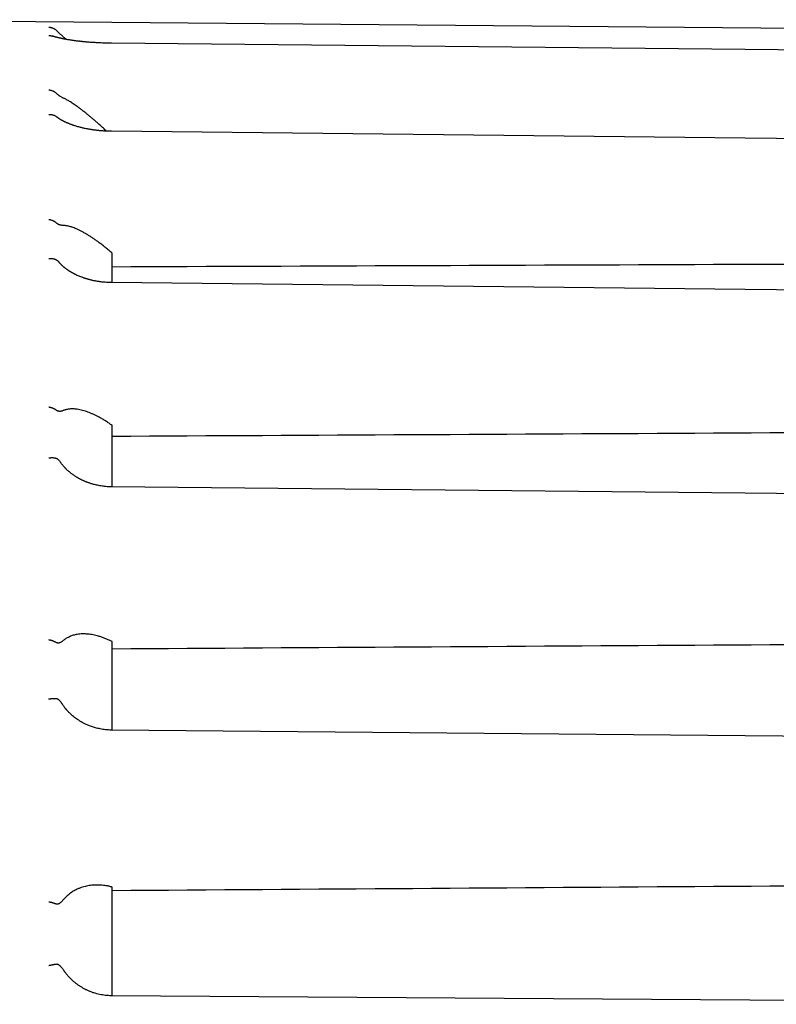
# Model space of a CAD drawing. Header units: millimetres. Extents: x 8 to 399, y 12 to 198.
# Tile 52 of 53: x 372 to 385, y 175 to 193. Entities that reach past the tile are written whole.
import ezdxf

# ---------------------------------------------------------------- set-up
doc = ezdxf.new("R2010")
doc.units = ezdxf.units.MM

msp = doc.modelspace()

# ---------------------------------------------------------------- linework, layer by layer
at = {"color": 7, "linetype": 'Continuous', "lineweight": 30}
for p, q in [((395.291, 192.733), (367.532, 192.976)), ((372.256, 191.235), (372.258, 191.234)), ((373.251, 188.791), (373.241, 188.8)), ((373.251, 188.26), (373.251, 188.791)), ((373.251, 185.701), (373.241, 185.708)), ((373.251, 184.598), (373.251, 185.701)), ((373.241, 184.598), (373.241, 184.598)), ((373.251, 181.823), (373.241, 181.828)), ((373.251, 180.235), (373.251, 181.823)), ((373.251, 177.421), (373.241, 177.423)), ((373.251, 175.471), (373.251, 177.421)), ((395.29, 175.317), (373.241, 175.471))]:
    msp.add_line(p, q, dxfattribs=at)
at = {"color": 7, "linetype": 'Continuous', "lineweight": 30, "flags": 128}
for points in [[(395.291, 192.335), (384.611, 192.441), (373.241, 192.553)], [(395.291, 190.738), (384.611, 190.852), (373.242, 190.974)], [(395.291, 188.022), (384.611, 188.137), (373.242, 188.26)], [(395.291, 184.372), (384.611, 184.482), (373.241, 184.598)], [(395.291, 180.039), (384.61, 180.134), (373.241, 180.235)]]:
    msp.add_lwpolyline(points, dxfattribs=at)
at = {"color": 7, "linetype": 'Continuous', "lineweight": 30}
for centre, major_axis, ratio, start_param, end_param in [((561.563, 174.085), (2506.65, 8.75), 0.006046, 1.637335, 1.645971), ((560.15, 174.085), (2506.65, 12.375), 0.004936, 1.636767, 1.645403), ((559.066, 174.085), (2506.65, 15.156), 0.003491, 1.636337, 1.644972), ((558.385, 174.085), (2506.65, 16.904), 0.001807, 1.636074, 1.644709)]:
    msp.add_ellipse(centre, major_axis=major_axis, ratio=ratio, start_param=start_param, end_param=end_param, dxfattribs=at)
for points, knots in [([(372.116, 192.841), (372.118, 192.841), (372.121, 192.841), (372.126, 192.841), (372.133, 192.84), (372.143, 192.839), (372.155, 192.836), (372.172, 192.832), (372.186, 192.827), (372.197, 192.822), (372.204, 192.819), (372.21, 192.815), (372.217, 192.811), (372.223, 192.807), (372.232, 192.801), (372.243, 192.792), (372.252, 192.784), (372.256, 192.78)], [0, 0, 0, 0, 0.023902, 0.058221, 0.102958, 0.158112, 0.247844, 0.356086, 0.48283, 0.534327, 0.584294, 0.632733, 0.679644, 0.725028, 0.768887, 0.891279, 1, 1, 1, 1]), ([(372.116, 192.691), (372.118, 192.691), (372.121, 192.691), (372.126, 192.691), (372.133, 192.691), (372.141, 192.69), (372.151, 192.689), (372.163, 192.687), (372.175, 192.684), (372.183, 192.681), (372.187, 192.68)], [0, 0, 0, 0, 0.051136, 0.124529, 0.220177, 0.338082, 0.47824, 0.640649, 0.825306, 1, 1, 1, 1]), ([(373.241, 192.553), (373.225, 192.553), (373.193, 192.554), (373.146, 192.555), (373.101, 192.556), (373.059, 192.558), (373.019, 192.56), (372.981, 192.562), (372.945, 192.564), (372.909, 192.566), (372.874, 192.568), (372.842, 192.571), (372.814, 192.573), (372.788, 192.575), (372.766, 192.577), (372.748, 192.579), (372.734, 192.58), (372.72, 192.582), (372.708, 192.583), (372.695, 192.584), (372.68, 192.586), (372.665, 192.588), (372.646, 192.59), (372.625, 192.592), (372.601, 192.595), (372.576, 192.599), (372.549, 192.603), (372.519, 192.607), (372.488, 192.612), (372.457, 192.617), (372.429, 192.622), (372.404, 192.626), (372.385, 192.63), (372.371, 192.633), (372.362, 192.635), (372.354, 192.636), (372.346, 192.638), (372.34, 192.639), (372.335, 192.64), (372.331, 192.641), (372.327, 192.642), (372.322, 192.643), (372.316, 192.645), (372.309, 192.646), (372.301, 192.648), (372.293, 192.65), (372.286, 192.652), (372.279, 192.653), (372.272, 192.655), (372.265, 192.657), (372.258, 192.659), (372.251, 192.661), (372.243, 192.663), (372.235, 192.665), (372.226, 192.668), (372.218, 192.67), (372.209, 192.673), (372.199, 192.676), (372.192, 192.678), (372.188, 192.68), (372.187, 192.68)], [0, 0, 0, 0, 0.036561, 0.071495, 0.104805, 0.136493, 0.166561, 0.195008, 0.221835, 0.251087, 0.278133, 0.302976, 0.325615, 0.346052, 0.364287, 0.377903, 0.389967, 0.400478, 0.410435, 0.421471, 0.433606, 0.44684, 0.461172, 0.480745, 0.502048, 0.525083, 0.549861, 0.57632, 0.60942, 0.640525, 0.669632, 0.69674, 0.721848, 0.733426, 0.744055, 0.753551, 0.761914, 0.769144, 0.775241, 0.780206, 0.785094, 0.790681, 0.798132, 0.807445, 0.81839, 0.828924, 0.838559, 0.847297, 0.857849, 0.867177, 0.876938, 0.887277, 0.899706, 0.912756, 0.926413, 0.940675, 0.95633, 0.974355, 0.994741, 1, 1, 1, 1]), ([(372.388, 192.659), (372.38, 192.666), (372.365, 192.679), (372.345, 192.696), (372.329, 192.711), (372.316, 192.723), (372.302, 192.735), (372.289, 192.747), (372.278, 192.758), (372.267, 192.769), (372.26, 192.776), (372.256, 192.78)], [0, 0, 0, 0, 0.197327, 0.394588, 0.494309, 0.594313, 0.69393, 0.79312, 0.861531, 0.929801, 1, 1, 1, 1]), ([(372.431, 192.621), (372.424, 192.627), (372.41, 192.64), (372.396, 192.653), (372.388, 192.659)], [0, 0, 0, 0, 0.440344, 1, 1, 1, 1]), ([(372.116, 191.717), (372.118, 191.717), (372.121, 191.716), (372.126, 191.716), (372.133, 191.715), (372.143, 191.713), (372.155, 191.71), (372.172, 191.705), (372.186, 191.699), (372.197, 191.694), (372.204, 191.69), (372.21, 191.687), (372.217, 191.683), (372.223, 191.679), (372.232, 191.672), (372.243, 191.663), (372.252, 191.655), (372.256, 191.651)], [0, 0, 0, 0, 0.023902, 0.058221, 0.102958, 0.158112, 0.247844, 0.356086, 0.48283, 0.534327, 0.584294, 0.632733, 0.679644, 0.725028, 0.768887, 0.891279, 1, 1, 1, 1]), ([(372.388, 191.565), (372.38, 191.569), (372.365, 191.576), (372.345, 191.587), (372.329, 191.596), (372.316, 191.604), (372.302, 191.612), (372.289, 191.622), (372.278, 191.631), (372.267, 191.64), (372.26, 191.647), (372.256, 191.651)], [0, 0, 0, 0, 0.197327, 0.3945877, 0.4943087, 0.5943134, 0.6939301, 0.7931201, 0.8615311, 0.9298014, 1, 1, 1, 1]), ([(373.152, 190.977), (373.143, 190.985), (373.114, 191.012), (373.066, 191.056), (373.011, 191.106), (372.96, 191.151), (372.912, 191.192), (372.865, 191.232), (372.818, 191.271), (372.771, 191.309), (372.723, 191.347), (372.674, 191.384), (372.63, 191.416), (372.591, 191.444), (372.555, 191.468), (372.521, 191.491), (372.49, 191.51), (372.461, 191.527), (372.436, 191.541), (372.411, 191.554), (372.396, 191.562), (372.388, 191.566)], [0, 0, 0, 0, 0.033553, 0.104037, 0.174463, 0.232465, 0.290527, 0.348602, 0.406652, 0.464642, 0.527344, 0.590076, 0.652769, 0.700882, 0.749037, 0.797184, 0.845286, 0.883838, 0.922388, 0.961195, 1, 1, 1, 1]), ([(372.116, 191.276), (372.118, 191.276), (372.121, 191.276), (372.126, 191.276), (372.133, 191.276), (372.141, 191.276), (372.151, 191.276), (372.163, 191.275), (372.176, 191.272), (372.192, 191.269), (372.21, 191.263), (372.228, 191.254), (372.243, 191.245), (372.252, 191.239), (372.256, 191.235)], [0, 0, 0, 0, 0.023924, 0.05826, 0.103009, 0.15817, 0.223742, 0.299725, 0.386116, 0.482914, 0.632748, 0.768856, 0.891262, 1, 1, 1, 1]), ([(373.242, 190.974), (373.227, 190.974), (373.2, 190.975), (373.161, 190.976), (373.124, 190.978), (373.089, 190.98), (373.058, 190.982), (373.029, 190.985), (373.003, 190.988), (372.98, 190.99), (372.959, 190.993), (372.94, 190.995), (372.924, 190.997), (372.909, 190.999), (372.895, 191.001), (372.881, 191.004), (372.866, 191.006), (372.848, 191.009), (372.825, 191.013), (372.798, 191.018), (372.771, 191.023), (372.743, 191.029), (372.715, 191.036), (372.685, 191.043), (372.653, 191.052), (372.621, 191.061), (372.594, 191.069), (372.573, 191.076), (372.559, 191.08), (372.546, 191.085), (372.535, 191.088), (372.526, 191.092), (372.515, 191.096), (372.501, 191.101), (372.485, 191.108), (372.469, 191.114), (372.454, 191.12), (372.441, 191.126), (372.429, 191.131), (372.419, 191.136), (372.408, 191.141), (372.398, 191.146), (372.385, 191.152), (372.372, 191.159), (372.359, 191.166), (372.346, 191.173), (372.333, 191.181), (372.321, 191.188), (372.31, 191.195), (372.301, 191.202), (372.292, 191.208), (372.283, 191.214), (372.276, 191.22), (372.269, 191.225), (372.264, 191.229), (372.26, 191.232), (372.258, 191.234), (372.258, 191.234)], [0, 0, 0, 0, 0.0332938, 0.0645726, 0.0938393, 0.1210957, 0.146343, 0.1691844, 0.1900891, 0.2090577, 0.226091, 0.2414778, 0.2548511, 0.2665654, 0.2782682, 0.2901672, 0.302262, 0.3145522, 0.3369342, 0.3599335, 0.383548, 0.4078216, 0.4336664, 0.4609215, 0.4900259, 0.5209749, 0.5537834, 0.5696071, 0.5840306, 0.5969423, 0.6083424, 0.6182312, 0.6273713, 0.6437064, 0.6624659, 0.6824446, 0.698327, 0.7143711, 0.728826, 0.741454, 0.7536968, 0.7677772, 0.7831806, 0.8021116, 0.8203768, 0.8389979, 0.8587124, 0.8791692, 0.8970745, 0.9129685, 0.9282734, 0.9448212, 0.9637412, 0.9736737, 0.9852114, 0.9985266, 1, 1, 1, 1]), ([(372.116, 189.394), (372.118, 189.394), (372.121, 189.393), (372.126, 189.393), (372.133, 189.391), (372.143, 189.389), (372.155, 189.386), (372.172, 189.38), (372.186, 189.374), (372.197, 189.369), (372.204, 189.366), (372.21, 189.362), (372.217, 189.358), (372.223, 189.354), (372.232, 189.348), (372.243, 189.339), (372.252, 189.331), (372.256, 189.328)], [0, 0, 0, 0, 0.023902, 0.058221, 0.102958, 0.158112, 0.247844, 0.356086, 0.48283, 0.534327, 0.584294, 0.632733, 0.679644, 0.725028, 0.768887, 0.891279, 1, 1, 1, 1]), ([(372.388, 189.284), (372.38, 189.284), (372.365, 189.285), (372.345, 189.287), (372.329, 189.291), (372.316, 189.294), (372.302, 189.298), (372.289, 189.304), (372.278, 189.311), (372.267, 189.318), (372.26, 189.324), (372.256, 189.328)], [0, 0, 0, 0, 0.197327, 0.394588, 0.494309, 0.594313, 0.69393, 0.79312, 0.861531, 0.929801, 1, 1, 1, 1]), ([(373.241, 188.8), (373.221, 188.817), (373.182, 188.85), (373.124, 188.897), (373.066, 188.943), (373.011, 188.984), (372.96, 189.021), (372.912, 189.054), (372.865, 189.085), (372.818, 189.115), (372.771, 189.143), (372.723, 189.17), (372.674, 189.196), (372.63, 189.216), (372.591, 189.233), (372.555, 189.247), (372.521, 189.259), (372.49, 189.268), (372.461, 189.274), (372.436, 189.279), (372.411, 189.283), (372.396, 189.283), (372.388, 189.284)], [0, 0, 0, 0, 0.063602, 0.127256, 0.190906, 0.254504, 0.306882, 0.359314, 0.411759, 0.464181, 0.516549, 0.573171, 0.629821, 0.686436, 0.729883, 0.773369, 0.816848, 0.860287, 0.8951, 0.929913, 0.964957, 1, 1, 1, 1]), ([(372.116, 188.692), (372.118, 188.692), (372.121, 188.693), (372.126, 188.693), (372.133, 188.694), (372.141, 188.694), (372.151, 188.694), (372.163, 188.694), (372.176, 188.693), (372.192, 188.691), (372.21, 188.687), (372.228, 188.681), (372.243, 188.675), (372.252, 188.669), (372.256, 188.667)], [0, 0, 0, 0, 0.023924, 0.05826, 0.103009, 0.15817, 0.223742, 0.299725, 0.386116, 0.482914, 0.632748, 0.768856, 0.891262, 1, 1, 1, 1]), ([(372.256, 188.667), (372.26, 188.665), (372.267, 188.66), (372.277, 188.65), (372.286, 188.641), (372.293, 188.633), (372.297, 188.628), (372.299, 188.626)], [0, 0, 0, 0, 0.242097, 0.494481, 0.680707, 0.868507, 1, 1, 1, 1]), ([(373.242, 188.26), (373.226, 188.261), (373.195, 188.261), (373.151, 188.264), (373.11, 188.267), (373.071, 188.271), (373.035, 188.275), (373.003, 188.28), (372.973, 188.285), (372.946, 188.29), (372.921, 188.295), (372.898, 188.3), (372.877, 188.305), (372.859, 188.31), (372.844, 188.314), (372.833, 188.316), (372.824, 188.319), (372.817, 188.321), (372.811, 188.323), (372.805, 188.325), (372.798, 188.327), (372.789, 188.329), (372.777, 188.333), (372.762, 188.338), (372.746, 188.343), (372.728, 188.349), (372.704, 188.358), (372.676, 188.369), (372.643, 188.383), (372.612, 188.397), (372.588, 188.408), (372.57, 188.417), (372.558, 188.424), (372.546, 188.431), (372.534, 188.437), (372.523, 188.444), (372.514, 188.449), (372.506, 188.454), (372.499, 188.458), (372.493, 188.462), (372.486, 188.466), (372.478, 188.471), (372.468, 188.478), (372.458, 188.485), (372.448, 188.492), (372.439, 188.498), (372.431, 188.504), (372.423, 188.51), (372.415, 188.516), (372.405, 188.523), (372.396, 188.531), (372.387, 188.539), (372.379, 188.545), (372.373, 188.55), (372.368, 188.555), (372.362, 188.561), (372.356, 188.566), (372.349, 188.573), (372.342, 188.579), (372.336, 188.586), (372.329, 188.592), (372.322, 188.6), (372.315, 188.608), (372.307, 188.616), (372.302, 188.622), (372.299, 188.625), (372.299, 188.626)], [0, 0, 0, 0, 0.039537, 0.076823, 0.111862, 0.144657, 0.175209, 0.203033, 0.228695, 0.252196, 0.273539, 0.295172, 0.314022, 0.33009, 0.343378, 0.352924, 0.360546, 0.367274, 0.373194, 0.378306, 0.384104, 0.39209, 0.403398, 0.417346, 0.433901, 0.451118, 0.467834, 0.50334, 0.536366, 0.56755, 0.599825, 0.61339, 0.627198, 0.641249, 0.655421, 0.66828, 0.679225, 0.688503, 0.696114, 0.702842, 0.711235, 0.721351, 0.733193, 0.746717, 0.760776, 0.771834, 0.782906, 0.793994, 0.805503, 0.818666, 0.834288, 0.847447, 0.858218, 0.867765, 0.876489, 0.885036, 0.894865, 0.90655, 0.918478, 0.929527, 0.939895, 0.953812, 0.968742, 0.982973, 0.996182, 1, 1, 1, 1]), ([(372.116, 186.031), (372.118, 186.031), (372.121, 186.03), (372.126, 186.029), (372.133, 186.028), (372.143, 186.026), (372.155, 186.022), (372.172, 186.017), (372.186, 186.011), (372.197, 186.006), (372.204, 186.003), (372.21, 185.999), (372.217, 185.996), (372.223, 185.992), (372.232, 185.987), (372.243, 185.979), (372.252, 185.972), (372.256, 185.969)], [0, 0, 0, 0, 0.023902, 0.058221, 0.102958, 0.158112, 0.247844, 0.356086, 0.48283, 0.534327, 0.584294, 0.632733, 0.679644, 0.725028, 0.768887, 0.891279, 1, 1, 1, 1]), ([(372.388, 185.969), (372.38, 185.966), (372.365, 185.961), (372.345, 185.955), (372.329, 185.952), (372.316, 185.951), (372.302, 185.951), (372.289, 185.953), (372.278, 185.956), (372.267, 185.961), (372.26, 185.967), (372.256, 185.969)], [0, 0, 0, 0, 0.197327, 0.394588, 0.494309, 0.594313, 0.69393, 0.79312, 0.861531, 0.929801, 1, 1, 1, 1]), ([(373.241, 185.708), (373.221, 185.722), (373.182, 185.749), (373.124, 185.786), (373.066, 185.821), (373.011, 185.851), (372.96, 185.877), (372.912, 185.9), (372.865, 185.92), (372.818, 185.938), (372.771, 185.955), (372.723, 185.969), (372.674, 185.981), (372.63, 185.988), (372.591, 185.993), (372.555, 185.995), (372.521, 185.996), (372.49, 185.994), (372.461, 185.99), (372.436, 185.985), (372.411, 185.978), (372.396, 185.973), (372.388, 185.97)], [0, 0, 0, 0, 0.063602, 0.127256, 0.190906, 0.254504, 0.306882, 0.359314, 0.411759, 0.464181, 0.516549, 0.573171, 0.629821, 0.686436, 0.729883, 0.773369, 0.816848, 0.860287, 0.8951, 0.929913, 0.964957, 1, 1, 1, 1]), ([(372.116, 185.117), (372.118, 185.117), (372.121, 185.117), (372.126, 185.118), (372.133, 185.119), (372.141, 185.12), (372.151, 185.121), (372.163, 185.121), (372.176, 185.122), (372.192, 185.121), (372.21, 185.12), (372.228, 185.117), (372.243, 185.113), (372.252, 185.11), (372.256, 185.108)], [0, 0, 0, 0, 0.0239238, 0.0582601, 0.103009, 0.15817, 0.2237422, 0.2997246, 0.3861157, 0.4829136, 0.6327485, 0.7688563, 0.8912618, 1, 1, 1, 1]), ([(372.256, 185.108), (372.26, 185.106), (372.267, 185.103), (372.277, 185.095), (372.286, 185.087), (372.296, 185.077), (372.308, 185.063), (372.319, 185.048), (372.327, 185.038), (372.33, 185.033), (372.331, 185.032)], [0, 0, 0, 0, 0.1313873, 0.2683575, 0.3694235, 0.4713438, 0.6790973, 0.8323633, 0.9856667, 1, 1, 1, 1]), ([(373.241, 184.598), (373.224, 184.598), (373.191, 184.599), (373.142, 184.602), (373.096, 184.607), (373.053, 184.614), (373.012, 184.621), (372.975, 184.629), (372.94, 184.637), (372.907, 184.646), (372.878, 184.654), (372.851, 184.663), (372.827, 184.671), (372.805, 184.679), (372.786, 184.687), (372.769, 184.693), (372.754, 184.7), (372.74, 184.706), (372.725, 184.713), (372.71, 184.72), (372.695, 184.728), (372.68, 184.735), (372.665, 184.743), (372.651, 184.751), (372.637, 184.759), (372.622, 184.768), (372.605, 184.778), (372.586, 184.79), (372.566, 184.804), (372.546, 184.818), (372.527, 184.832), (372.51, 184.845), (372.493, 184.859), (372.477, 184.872), (372.462, 184.886), (372.448, 184.899), (372.436, 184.91), (372.426, 184.92), (372.418, 184.928), (372.41, 184.936), (372.402, 184.945), (372.391, 184.957), (372.38, 184.97), (372.368, 184.984), (372.357, 184.998), (372.345, 185.013), (372.336, 185.024), (372.332, 185.031), (372.331, 185.033)], [0, 0, 0, 0, 0.045873, 0.089508, 0.130909, 0.170078, 0.207015, 0.241723, 0.2742, 0.30445, 0.332472, 0.358268, 0.381841, 0.403191, 0.421599, 0.437961, 0.452386, 0.466815, 0.481981, 0.497887, 0.514538, 0.530457, 0.547005, 0.56313, 0.577846, 0.593972, 0.612387, 0.635087, 0.659671, 0.683591, 0.706669, 0.728904, 0.750295, 0.770842, 0.792453, 0.812084, 0.829152, 0.84366, 0.855609, 0.864965, 0.878035, 0.89522, 0.913705, 0.933131, 0.952906, 0.972577, 0.994095, 1, 1, 1, 1]), ([(373.241, 181.828), (373.221, 181.837), (373.182, 181.856), (373.124, 181.88), (373.066, 181.902), (373.011, 181.919), (372.96, 181.933), (372.912, 181.943), (372.865, 181.951), (372.818, 181.957), (372.771, 181.96), (372.723, 181.961), (372.674, 181.958), (372.63, 181.953), (372.591, 181.945), (372.555, 181.936), (372.521, 181.924), (372.49, 181.911), (372.461, 181.897), (372.436, 181.883), (372.411, 181.867), (372.396, 181.855), (372.388, 181.849)], [0, 0, 0, 0, 0.063602, 0.127256, 0.190906, 0.254504, 0.306882, 0.359314, 0.411759, 0.464181, 0.516549, 0.573171, 0.629821, 0.686436, 0.729883, 0.773369, 0.816848, 0.860287, 0.8951, 0.929913, 0.964957, 1, 1, 1, 1]), ([(372.116, 181.857), (372.118, 181.857), (372.121, 181.856), (372.126, 181.855), (372.133, 181.854), (372.143, 181.851), (372.155, 181.848), (372.172, 181.843), (372.186, 181.838), (372.197, 181.834), (372.204, 181.831), (372.21, 181.828), (372.217, 181.825), (372.223, 181.822), (372.232, 181.818), (372.243, 181.812), (372.252, 181.807), (372.256, 181.804)], [0, 0, 0, 0, 0.023902, 0.058221, 0.102958, 0.158112, 0.247844, 0.356086, 0.48283, 0.534327, 0.584294, 0.632733, 0.679644, 0.725028, 0.768887, 0.891279, 1, 1, 1, 1]), ([(372.388, 181.848), (372.38, 181.842), (372.365, 181.831), (372.345, 181.818), (372.329, 181.808), (372.316, 181.802), (372.302, 181.798), (372.289, 181.796), (372.278, 181.796), (372.267, 181.798), (372.26, 181.802), (372.256, 181.804)], [0, 0, 0, 0, 0.197327, 0.394588, 0.494309, 0.594313, 0.69393, 0.79312, 0.861531, 0.929801, 1, 1, 1, 1]), ([(372.116, 180.792), (372.118, 180.793), (372.121, 180.793), (372.126, 180.794), (372.133, 180.795), (372.141, 180.797), (372.151, 180.798), (372.163, 180.8), (372.176, 180.801), (372.192, 180.803), (372.21, 180.804), (372.228, 180.804), (372.243, 180.803), (372.252, 180.802), (372.256, 180.801)], [0, 0, 0, 0, 0.023924, 0.05826, 0.103009, 0.15817, 0.223742, 0.299725, 0.386116, 0.482914, 0.632748, 0.768856, 0.891262, 1, 1, 1, 1]), ([(372.256, 180.801), (372.26, 180.801), (372.267, 180.799), (372.277, 180.793), (372.286, 180.787), (372.296, 180.778), (372.307, 180.766), (372.319, 180.752), (372.333, 180.735), (372.346, 180.718), (372.355, 180.704), (372.358, 180.7)], [0, 0, 0, 0, 0.092435, 0.188798, 0.259901, 0.331605, 0.477766, 0.585594, 0.693448, 0.910759, 1, 1, 1, 1]), ([(373.241, 180.235), (373.223, 180.236), (373.188, 180.237), (373.136, 180.241), (373.086, 180.248), (373.04, 180.256), (372.996, 180.265), (372.955, 180.276), (372.917, 180.287), (372.881, 180.299), (372.848, 180.311), (372.817, 180.324), (372.788, 180.336), (372.762, 180.349), (372.738, 180.361), (372.709, 180.377), (372.674, 180.397), (372.634, 180.423), (372.596, 180.45), (372.561, 180.478), (372.532, 180.502), (372.51, 180.523), (372.494, 180.538), (372.479, 180.552), (372.466, 180.566), (372.455, 180.577), (372.446, 180.587), (372.439, 180.595), (372.434, 180.601), (372.43, 180.606), (372.428, 180.608), (372.426, 180.611), (372.423, 180.613), (372.42, 180.617), (372.416, 180.622), (372.409, 180.63), (372.4, 180.641), (372.39, 180.655), (372.379, 180.67), (372.368, 180.686), (372.361, 180.696), (372.358, 180.7)], [0, 0, 0, 0, 0.051367, 0.10056, 0.147585, 0.192446, 0.235144, 0.274975, 0.312722, 0.348385, 0.381966, 0.414023, 0.443927, 0.471682, 0.497291, 0.520911, 0.56749, 0.615788, 0.658146, 0.701767, 0.746649, 0.768245, 0.790119, 0.811062, 0.829515, 0.845471, 0.858278, 0.868844, 0.87717, 0.881944, 0.88553, 0.887948, 0.89143, 0.895975, 0.901584, 0.912768, 0.926673, 0.943298, 0.962641, 0.9847, 1, 1, 1, 1]), ([(373.241, 177.423), (373.221, 177.428), (373.182, 177.437), (373.124, 177.447), (373.066, 177.453), (373.011, 177.456), (372.96, 177.457), (372.912, 177.454), (372.865, 177.45), (372.818, 177.443), (372.771, 177.432), (372.723, 177.419), (372.674, 177.402), (372.63, 177.384), (372.591, 177.364), (372.555, 177.344), (372.521, 177.322), (372.49, 177.299), (372.461, 177.276), (372.436, 177.253), (372.411, 177.228), (372.396, 177.211), (372.388, 177.202)], [0, 0, 0, 0, 0.0636023, 0.1272559, 0.1909064, 0.2545044, 0.306882, 0.3593145, 0.4117595, 0.4641806, 0.5165487, 0.5731708, 0.6298205, 0.6864356, 0.7298832, 0.7733692, 0.8168483, 0.8602866, 0.8951002, 0.9299131, 0.964957, 1, 1, 1, 1]), ([(372.116, 177.157), (372.118, 177.157), (372.121, 177.156), (372.126, 177.155), (372.133, 177.154), (372.143, 177.151), (372.155, 177.148), (372.172, 177.144), (372.186, 177.14), (372.197, 177.136), (372.204, 177.134), (372.21, 177.132), (372.217, 177.13), (372.223, 177.128), (372.232, 177.125), (372.243, 177.121), (372.252, 177.118), (372.256, 177.116)], [0, 0, 0, 0, 0.023902, 0.058221, 0.102958, 0.158112, 0.247844, 0.356086, 0.48283, 0.534327, 0.584294, 0.632733, 0.679644, 0.725028, 0.768887, 0.891279, 1, 1, 1, 1]), ([(372.388, 177.201), (372.38, 177.193), (372.365, 177.176), (372.345, 177.156), (372.329, 177.141), (372.316, 177.131), (372.302, 177.123), (372.289, 177.117), (372.278, 177.114), (372.267, 177.113), (372.26, 177.115), (372.256, 177.116)], [0, 0, 0, 0, 0.197327, 0.394588, 0.494309, 0.594313, 0.69393, 0.79312, 0.861531, 0.929801, 1, 1, 1, 1]), ([(372.116, 176.014), (372.118, 176.015), (372.121, 176.015), (372.126, 176.016), (372.133, 176.018), (372.141, 176.019), (372.151, 176.021), (372.163, 176.024), (372.176, 176.026), (372.192, 176.03), (372.21, 176.033), (372.228, 176.036), (372.243, 176.038), (372.252, 176.04), (372.256, 176.04)], [0, 0, 0, 0, 0.023924, 0.05826, 0.103009, 0.15817, 0.223742, 0.299725, 0.386116, 0.482914, 0.632748, 0.768856, 0.891262, 1, 1, 1, 1]), ([(372.256, 176.04), (372.26, 176.04), (372.267, 176.041), (372.277, 176.037), (372.286, 176.033), (372.296, 176.026), (372.307, 176.017), (372.319, 176.005), (372.333, 175.991), (372.35, 175.971), (372.369, 175.946), (372.382, 175.928), (372.388, 175.92)], [0, 0, 0, 0, 0.068433, 0.139775, 0.192415, 0.245501, 0.353709, 0.433538, 0.513387, 0.674271, 0.837018, 1, 1, 1, 1]), ([(373.241, 175.471), (373.223, 175.471), (373.186, 175.472), (373.132, 175.477), (373.079, 175.484), (373.027, 175.494), (372.976, 175.507), (372.926, 175.521), (372.877, 175.539), (372.829, 175.558), (372.783, 175.579), (372.739, 175.603), (372.696, 175.628), (372.654, 175.655), (372.615, 175.683), (372.577, 175.713), (372.538, 175.747), (372.498, 175.786), (372.458, 175.829), (372.421, 175.873), (372.399, 175.904), (372.388, 175.919)], [0, 0, 0, 0, 0.054535, 0.108587, 0.162157, 0.215246, 0.267854, 0.319983, 0.371634, 0.422807, 0.473504, 0.523724, 0.573471, 0.622743, 0.671543, 0.719872, 0.76773, 0.826891, 0.885321, 0.943023, 1, 1, 1, 1])]:
    msp.add_open_spline(points, degree=3, knots=knots, dxfattribs=at)

doc.saveas('drawing.dxf')
